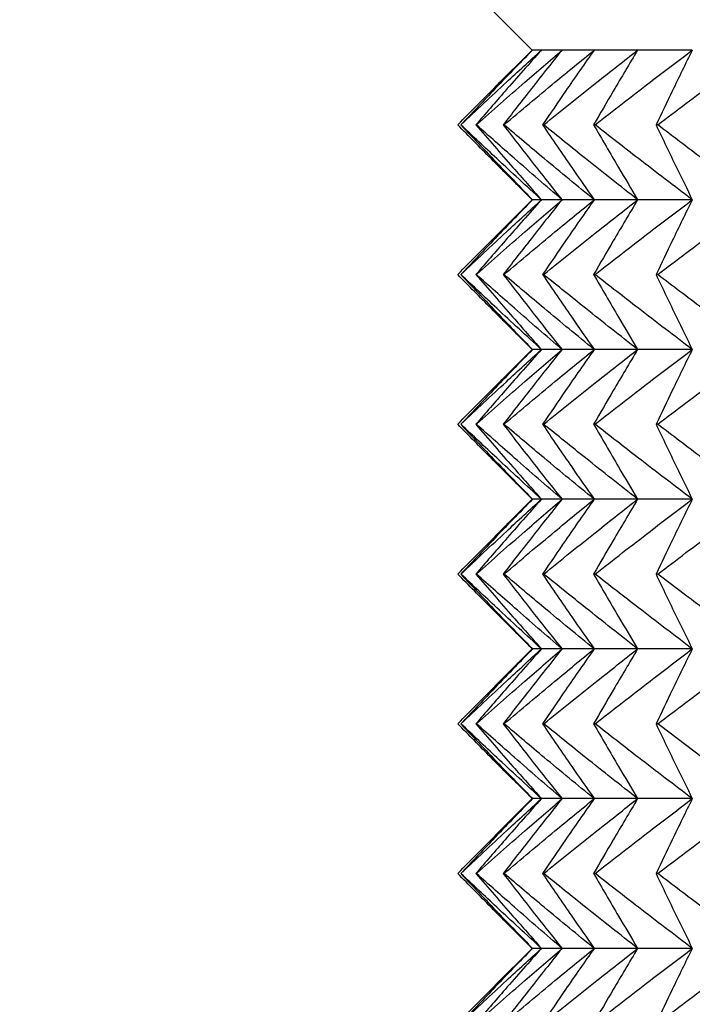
# Model space of a CAD drawing. Header units: millimetres. Extents: x 0 to 210, y 0 to 297.
# Tile 29 of 80: x 42.22 to 43.57, y 272.52 to 274.49. Entities that reach past the tile are written whole.
import ezdxf

# ---------------------------------------------------------------- set-up
doc = ezdxf.new("R2010")
doc.units = ezdxf.units.MM
doc.styles.add('SLDTEXTSTYLE0', font='TXT', dxfattribs={"width": 0.75})
doc.dimstyles.new('SLDDIMSTYLE7', dxfattribs={"dimtxt": 3.5, "dimasz": 3.302, "dimexe": 0, "dimexo": 0.0625, "dimgap": 0.875, "dimtad": 1, "dimdec": 1, "dimlfac": 2, "dimrnd": 1e-09, "dimzin": 12, "dimdsep": 46, "dimtxsty": 'SLDTEXTSTYLE0', "dimsah": 1, "dimcen": 0.09, "dimadec": 0, "dimazin": 3, "dimtfac": 1, "dimtdec": 1, "dimtofl": 0, "dimtmove": 0, "dimatfit": 3, "dimfxl": 1, "dimfrac": 2, "dimtolj": 1, "dimtzin": 12, "dimarcsym": 0})

# ---------------------------------------------------------------- blocks, each defined once
blk = doc.blocks.new('_D_6')
at = {"color": 7, "linetype": 'Continuous', "lineweight": 0}
for p, q in [((42.9507, 283.0273), (32.1034, 283.0273)), ((33.1034, 256.9252), (33.1034, 283.0273)), ((43.3974, 256.9252), (32.1034, 256.9252))]:
    blk.add_line(p, q, dxfattribs=at)
at = {"color": 7, "linetype": 'Continuous', "lineweight": 18}
for points in [[(33.1034, 283.0273), (32.5954, 279.7253), (33.6114, 279.7253)], [(33.1034, 256.9252), (33.6114, 260.2272), (32.5954, 260.2272)]]:
    blk.add_solid(points, dxfattribs=at)
at = {"color": 7, "linetype": 'Continuous', "lineweight": 18, "insert": (28.5916, 265.4533), "char_height": 3.5, "attachment_point": 1, "rotation": 90, "style": 'SLDTEXTSTYLE0'}
blk.add_mtext('52,2', dxfattribs=at)

msp = doc.modelspace()

# ---------------------------------------------------------------- linework, layer by layer
at = {"color": 7, "linetype": 'Continuous', "lineweight": 25}
for p, q in [((43.1007, 274.5773), (43.2507, 274.4273)), ((43.2507, 274.4273), (43.176, 274.3526)), ((43.2514, 274.4273), (43.2507, 274.4273)), ((43.2691, 274.4273), (43.2514, 274.4273)), ((43.3104, 274.4273), (43.2691, 274.4273)), ((43.3748, 274.4273), (43.3104, 274.4273)), ((43.462, 274.4273), (43.3748, 274.4273)), ((43.5715, 274.4273), (43.462, 274.4273)), ((43.1079, 274.2773), (43.1074, 274.2773)), ((43.1389, 274.2773), (43.1378, 274.2773)), ((43.1943, 274.2773), (43.1926, 274.2773)), ((43.2737, 274.2773), (43.2714, 274.2773)), ((43.3766, 274.2773), (43.3737, 274.2773)), ((43.5023, 274.2773), (43.4988, 274.2773)), ((43.176, 274.202), (43.2507, 274.1273)), ((43.2507, 274.1273), (43.176, 274.0526)), ((43.2514, 274.1273), (43.2507, 274.1273)), ((43.2691, 274.1273), (43.2514, 274.1273)), ((43.3104, 274.1273), (43.2691, 274.1273)), ((43.3748, 274.1273), (43.3104, 274.1273)), ((43.462, 274.1273), (43.3748, 274.1273)), ((43.5715, 274.1273), (43.462, 274.1273)), ((43.1079, 273.9773), (43.1074, 273.9773)), ((43.1389, 273.9773), (43.1378, 273.9773)), ((43.1943, 273.9773), (43.1926, 273.9773)), ((43.2737, 273.9773), (43.2714, 273.9773)), ((43.3766, 273.9773), (43.3737, 273.9773)), ((43.5023, 273.9773), (43.4988, 273.9773)), ((43.176, 273.902), (43.2507, 273.8273)), ((43.2507, 273.8273), (43.176, 273.7526)), ((43.2514, 273.8273), (43.2507, 273.8273)), ((43.2691, 273.8273), (43.2514, 273.8273)), ((43.3104, 273.8273), (43.2691, 273.8273)), ((43.3748, 273.8273), (43.3104, 273.8273)), ((43.462, 273.8273), (43.3748, 273.8273)), ((43.5715, 273.8273), (43.462, 273.8273)), ((43.1079, 273.6773), (43.1074, 273.6773)), ((43.1389, 273.6773), (43.1378, 273.6773)), ((43.1943, 273.6773), (43.1926, 273.6773)), ((43.2737, 273.6773), (43.2714, 273.6773)), ((43.3766, 273.6773), (43.3737, 273.6773)), ((43.5023, 273.6773), (43.4988, 273.6773)), ((43.176, 273.602), (43.2507, 273.5273)), ((43.2507, 273.5273), (43.176, 273.4526)), ((43.2514, 273.5273), (43.2507, 273.5273)), ((43.2691, 273.5273), (43.2514, 273.5273)), ((43.3104, 273.5273), (43.2691, 273.5273)), ((43.3748, 273.5273), (43.3104, 273.5273)), ((43.462, 273.5273), (43.3748, 273.5273)), ((43.5715, 273.5273), (43.462, 273.5273)), ((43.1079, 273.3773), (43.1074, 273.3773)), ((43.1389, 273.3773), (43.1378, 273.3773)), ((43.1943, 273.3773), (43.1926, 273.3773)), ((43.2737, 273.3773), (43.2714, 273.3773)), ((43.3766, 273.3773), (43.3737, 273.3773)), ((43.5023, 273.3773), (43.4988, 273.3773)), ((43.176, 273.302), (43.2507, 273.2273)), ((43.2507, 273.2273), (43.176, 273.1526)), ((43.2514, 273.2273), (43.2507, 273.2273)), ((43.2691, 273.2273), (43.2514, 273.2273)), ((43.3104, 273.2273), (43.2691, 273.2273)), ((43.3748, 273.2273), (43.3104, 273.2273)), ((43.462, 273.2273), (43.3748, 273.2273)), ((43.5715, 273.2273), (43.462, 273.2273)), ((43.1079, 273.0773), (43.1074, 273.0773)), ((43.1389, 273.0773), (43.1378, 273.0773)), ((43.1943, 273.0773), (43.1926, 273.0773)), ((43.2737, 273.0773), (43.2714, 273.0773)), ((43.3766, 273.0773), (43.3737, 273.0773)), ((43.5023, 273.0773), (43.4988, 273.0773)), ((43.176, 273.002), (43.2507, 272.9273)), ((43.2507, 272.9273), (43.176, 272.8526)), ((43.2514, 272.9273), (43.2507, 272.9273)), ((43.2691, 272.9273), (43.2514, 272.9273)), ((43.3104, 272.9273), (43.2691, 272.9273)), ((43.3748, 272.9273), (43.3104, 272.9273)), ((43.462, 272.9273), (43.3748, 272.9273)), ((43.5715, 272.9273), (43.462, 272.9273)), ((43.1079, 272.7773), (43.1074, 272.7773)), ((43.1389, 272.7773), (43.1378, 272.7773)), ((43.1943, 272.7773), (43.1926, 272.7773)), ((43.2737, 272.7773), (43.2714, 272.7773)), ((43.3766, 272.7773), (43.3737, 272.7773)), ((43.5023, 272.7773), (43.4988, 272.7773)), ((43.176, 272.702), (43.2507, 272.6273)), ((43.2507, 272.6273), (43.176, 272.5526)), ((43.2514, 272.6273), (43.2507, 272.6273)), ((43.2691, 272.6273), (43.2514, 272.6273)), ((43.3104, 272.6273), (43.2691, 272.6273)), ((43.3748, 272.6273), (43.3104, 272.6273)), ((43.462, 272.6273), (43.3748, 272.6273)), ((43.5715, 272.6273), (43.462, 272.6273))]:
    msp.add_line(p, q, dxfattribs=at)
for points, knots in [([(43.1014, 274.2773), (43.1296, 274.3059), (43.1792, 274.3562), (43.2296, 274.4058), (43.2514, 274.4273)], [0, 0, 0, 0, 0.567411, 1, 1, 1, 1]), ([(43.2514, 274.4273), (43.2247, 274.3999), (43.1764, 274.3502), (43.1287, 274.2998), (43.1074, 274.2773)], [0, 0, 0, 0, 0.552433, 1, 1, 1, 1]), ([(43.1079, 274.2773), (43.1382, 274.3059), (43.1916, 274.3562), (43.2457, 274.4058), (43.2691, 274.4273)], [0, 0, 0, 0, 0.5672435, 1, 1, 1, 1]), ([(43.2691, 274.4273), (43.2448, 274.3999), (43.2007, 274.3502), (43.1572, 274.2998), (43.1378, 274.2773)], [0, 0, 0, 0, 0.552216, 1, 1, 1, 1]), ([(43.1389, 274.2773), (43.1711, 274.3059), (43.2279, 274.3563), (43.2855, 274.4058), (43.3104, 274.4273)], [0, 0, 0, 0, 0.5671025, 1, 1, 1, 1]), ([(43.3104, 274.4273), (43.2885, 274.3999), (43.2489, 274.3501), (43.21, 274.2998), (43.1926, 274.2773)], [0, 0, 0, 0, 0.551967, 1, 1, 1, 1]), ([(43.1943, 274.2773), (43.2282, 274.3059), (43.2881, 274.3563), (43.3486, 274.4058), (43.3748, 274.4273)], [0, 0, 0, 0, 0.566986, 1, 1, 1, 1]), ([(43.3748, 274.4273), (43.3556, 274.3998), (43.3208, 274.3501), (43.2867, 274.2998), (43.2714, 274.2773)], [0, 0, 0, 0, 0.551688, 1, 1, 1, 1]), ([(43.2737, 274.2773), (43.3091, 274.3059), (43.3716, 274.3563), (43.4347, 274.4058), (43.462, 274.4273)], [0, 0, 0, 0, 0.566892, 1, 1, 1, 1]), ([(43.462, 274.4273), (43.4456, 274.3998), (43.4159, 274.35), (43.3868, 274.2998), (43.3737, 274.2773)], [0, 0, 0, 0, 0.551383, 1, 1, 1, 1]), ([(43.3766, 274.2773), (43.4132, 274.3059), (43.4779, 274.3563), (43.5432, 274.4058), (43.5715, 274.4273)], [0, 0, 0, 0, 0.566816, 1, 1, 1, 1]), ([(43.5715, 274.4273), (43.558, 274.3998), (43.5335, 274.35), (43.5096, 274.2998), (43.4988, 274.2773)], [0, 0, 0, 0, 0.551066, 1, 1, 1, 1]), ([(43.5023, 274.2773), (43.5399, 274.3059), (43.6063, 274.3563), (43.6734, 274.4058), (43.7024, 274.4273)], [0, 0, 0, 0, 0.566758, 1, 1, 1, 1]), ([(43.2514, 274.1273), (43.2236, 274.1547), (43.1732, 274.2044), (43.1236, 274.2548), (43.1014, 274.2773)], [0, 0, 0, 0, 0.552551, 1, 1, 1, 1]), ([(43.1074, 274.2773), (43.1344, 274.2487), (43.1821, 274.1984), (43.2305, 274.1488), (43.2514, 274.1273)], [0, 0, 0, 0, 0.567529, 1, 1, 1, 1]), ([(43.2691, 274.1273), (43.2392, 274.1547), (43.1851, 274.2044), (43.1317, 274.2548), (43.1079, 274.2773)], [0, 0, 0, 0, 0.552719, 1, 1, 1, 1]), ([(43.1378, 274.2773), (43.1625, 274.2488), (43.2059, 274.1985), (43.2501, 274.1488), (43.2691, 274.1273)], [0, 0, 0, 0, 0.567743, 1, 1, 1, 1]), ([(43.3104, 274.1273), (43.2786, 274.1547), (43.2211, 274.2043), (43.1643, 274.2548), (43.1389, 274.2773)], [0, 0, 0, 0, 0.55286, 1, 1, 1, 1]), ([(43.1926, 274.2773), (43.2147, 274.2488), (43.2536, 274.1985), (43.2932, 274.1488), (43.3104, 274.1273)], [0, 0, 0, 0, 0.567991, 1, 1, 1, 1]), ([(43.3748, 274.1273), (43.3413, 274.1547), (43.2808, 274.2043), (43.221, 274.2548), (43.1943, 274.2773)], [0, 0, 0, 0, 0.552977, 1, 1, 1, 1]), ([(43.2714, 274.2773), (43.2908, 274.2488), (43.325, 274.1985), (43.3598, 274.1488), (43.3748, 274.1273)], [0, 0, 0, 0, 0.568269, 1, 1, 1, 1]), ([(43.462, 274.1273), (43.4271, 274.1547), (43.364, 274.2043), (43.3016, 274.2548), (43.2737, 274.2773)], [0, 0, 0, 0, 0.553072, 1, 1, 1, 1]), ([(43.3737, 274.2773), (43.3903, 274.2488), (43.4194, 274.1986), (43.4492, 274.1488), (43.462, 274.1273)], [0, 0, 0, 0, 0.568572, 1, 1, 1, 1]), ([(43.5715, 274.1273), (43.5354, 274.1547), (43.4701, 274.2043), (43.4055, 274.2548), (43.3766, 274.2773)], [0, 0, 0, 0, 0.553148, 1, 1, 1, 1]), ([(43.4988, 274.2773), (43.5124, 274.2488), (43.5364, 274.1987), (43.5609, 274.1488), (43.5715, 274.1273)], [0, 0, 0, 0, 0.568889, 1, 1, 1, 1]), ([(43.7024, 274.1273), (43.6654, 274.1547), (43.5983, 274.2043), (43.5319, 274.2548), (43.5023, 274.2773)], [0, 0, 0, 0, 0.553207, 1, 1, 1, 1]), ([(43.1014, 273.9773), (43.1296, 274.0059), (43.1792, 274.0562), (43.2296, 274.1058), (43.2514, 274.1273)], [0, 0, 0, 0, 0.5674602, 1, 1, 1, 1]), ([(43.2514, 274.1273), (43.2247, 274.0999), (43.1764, 274.0502), (43.1287, 273.9998), (43.1074, 273.9773)], [0, 0, 0, 0, 0.552433, 1, 1, 1, 1]), ([(43.1079, 273.9773), (43.1382, 274.0059), (43.1916, 274.0562), (43.2457, 274.1058), (43.2691, 274.1273)], [0, 0, 0, 0, 0.56729, 1, 1, 1, 1]), ([(43.2691, 274.1273), (43.2448, 274.0999), (43.2007, 274.0502), (43.1572, 273.9998), (43.1378, 273.9773)], [0, 0, 0, 0, 0.552216, 1, 1, 1, 1]), ([(43.1389, 273.9773), (43.1711, 274.0059), (43.2279, 274.0563), (43.2855, 274.1058), (43.3104, 274.1273)], [0, 0, 0, 0, 0.567145, 1, 1, 1, 1]), ([(43.3104, 274.1273), (43.2885, 274.0998), (43.2489, 274.0501), (43.21, 273.9998), (43.1926, 273.9773)], [0, 0, 0, 0, 0.551967, 1, 1, 1, 1]), ([(43.1943, 273.9773), (43.2282, 274.0059), (43.2881, 274.0563), (43.3486, 274.1058), (43.3748, 274.1273)], [0, 0, 0, 0, 0.567027, 1, 1, 1, 1]), ([(43.3748, 274.1273), (43.3556, 274.0998), (43.3208, 274.0501), (43.2867, 273.9998), (43.2714, 273.9773)], [0, 0, 0, 0, 0.551688, 1, 1, 1, 1]), ([(43.2737, 273.9773), (43.3091, 274.0059), (43.3716, 274.0563), (43.4347, 274.1058), (43.462, 274.1273)], [0, 0, 0, 0, 0.56693, 1, 1, 1, 1]), ([(43.462, 274.1273), (43.4456, 274.0998), (43.4159, 274.05), (43.3868, 273.9998), (43.3737, 273.9773)], [0, 0, 0, 0, 0.551383, 1, 1, 1, 1]), ([(43.3766, 273.9773), (43.4132, 274.0059), (43.4779, 274.0563), (43.5432, 274.1058), (43.5715, 274.1273)], [0, 0, 0, 0, 0.566853, 1, 1, 1, 1]), ([(43.5715, 274.1273), (43.558, 274.0998), (43.5335, 274.05), (43.5096, 273.9998), (43.4988, 273.9773)], [0, 0, 0, 0, 0.551066, 1, 1, 1, 1]), ([(43.5023, 273.9773), (43.5399, 274.0059), (43.6063, 274.0563), (43.6734, 274.1059), (43.7024, 274.1273)], [0, 0, 0, 0, 0.566794, 1, 1, 1, 1]), ([(43.2514, 273.8273), (43.2236, 273.8547), (43.1732, 273.9044), (43.1236, 273.9548), (43.1014, 273.9773)], [0, 0, 0, 0, 0.552529, 1, 1, 1, 1]), ([(43.1074, 273.9773), (43.1344, 273.9487), (43.1821, 273.8984), (43.2305, 273.8488), (43.2514, 273.8273)], [0, 0, 0, 0, 0.567558, 1, 1, 1, 1]), ([(43.2691, 273.8273), (43.2392, 273.8547), (43.1851, 273.9044), (43.1317, 273.9548), (43.1079, 273.9773)], [0, 0, 0, 0, 0.552698, 1, 1, 1, 1]), ([(43.1378, 273.9773), (43.1625, 273.9487), (43.2059, 273.8984), (43.2501, 273.8488), (43.2691, 273.8273)], [0, 0, 0, 0, 0.567775, 1, 1, 1, 1]), ([(43.3104, 273.8273), (43.2786, 273.8547), (43.2211, 273.9043), (43.1643, 273.9548), (43.1389, 273.9773)], [0, 0, 0, 0, 0.552841, 1, 1, 1, 1]), ([(43.1926, 273.9773), (43.2147, 273.9488), (43.2536, 273.8985), (43.2932, 273.8488), (43.3104, 273.8273)], [0, 0, 0, 0, 0.568026, 1, 1, 1, 1]), ([(43.3748, 273.8273), (43.3413, 273.8547), (43.2808, 273.9043), (43.221, 273.9548), (43.1943, 273.9773)], [0, 0, 0, 0, 0.552959, 1, 1, 1, 1]), ([(43.2714, 273.9773), (43.2908, 273.9488), (43.325, 273.8985), (43.3598, 273.8488), (43.3748, 273.8273)], [0, 0, 0, 0, 0.568307, 1, 1, 1, 1]), ([(43.462, 273.8273), (43.4271, 273.8547), (43.364, 273.9043), (43.3016, 273.9548), (43.2737, 273.9773)], [0, 0, 0, 0, 0.5530551, 1, 1, 1, 1]), ([(43.3737, 273.9773), (43.3903, 273.9488), (43.4194, 273.8986), (43.4492, 273.8488), (43.462, 273.8273)], [0, 0, 0, 0, 0.568614, 1, 1, 1, 1]), ([(43.5715, 273.8273), (43.5354, 273.8547), (43.4701, 273.9043), (43.4055, 273.9548), (43.3766, 273.9773)], [0, 0, 0, 0, 0.553132, 1, 1, 1, 1]), ([(43.4988, 273.9773), (43.5124, 273.9488), (43.5364, 273.8987), (43.5609, 273.8488), (43.5715, 273.8273)], [0, 0, 0, 0, 0.568934, 1, 1, 1, 1]), ([(43.7024, 273.8273), (43.6654, 273.8547), (43.5983, 273.9043), (43.5319, 273.9548), (43.5023, 273.9773)], [0, 0, 0, 0, 0.553191, 1, 1, 1, 1]), ([(43.1014, 273.6773), (43.1296, 273.7059), (43.1792, 273.7562), (43.2296, 273.8058), (43.2514, 273.8273)], [0, 0, 0, 0, 0.5674321, 1, 1, 1, 1]), ([(43.2514, 273.8273), (43.2247, 273.7999), (43.1764, 273.7502), (43.1287, 273.6998), (43.1074, 273.6773)], [0, 0, 0, 0, 0.552456, 1, 1, 1, 1]), ([(43.1079, 273.6773), (43.1382, 273.7059), (43.1916, 273.7562), (43.2457, 273.8058), (43.2691, 273.8273)], [0, 0, 0, 0, 0.567264, 1, 1, 1, 1]), ([(43.2691, 273.8273), (43.2448, 273.7999), (43.2007, 273.7502), (43.1572, 273.6998), (43.1378, 273.6773)], [0, 0, 0, 0, 0.552241, 1, 1, 1, 1]), ([(43.1389, 273.6773), (43.1711, 273.7059), (43.2279, 273.7563), (43.2855, 273.8058), (43.3104, 273.8273)], [0, 0, 0, 0, 0.567121, 1, 1, 1, 1]), ([(43.3104, 273.8273), (43.2885, 273.7999), (43.2489, 273.7501), (43.21, 273.6998), (43.1926, 273.6773)], [0, 0, 0, 0, 0.551994, 1, 1, 1, 1]), ([(43.1943, 273.6773), (43.2282, 273.7059), (43.2881, 273.7563), (43.3486, 273.8059), (43.3748, 273.8273)], [0, 0, 0, 0, 0.5670037, 1, 1, 1, 1]), ([(43.3748, 273.8273), (43.3556, 273.7998), (43.3208, 273.7501), (43.2867, 273.6998), (43.2714, 273.6773)], [0, 0, 0, 0, 0.551718, 1, 1, 1, 1]), ([(43.2737, 273.6773), (43.3091, 273.7059), (43.3716, 273.7563), (43.4347, 273.8059), (43.462, 273.8273)], [0, 0, 0, 0, 0.566909, 1, 1, 1, 1]), ([(43.462, 273.8273), (43.4456, 273.7998), (43.4159, 273.75), (43.3868, 273.6998), (43.3737, 273.6773)], [0, 0, 0, 0, 0.551416, 1, 1, 1, 1]), ([(43.3766, 273.6773), (43.4132, 273.7059), (43.4779, 273.7563), (43.5432, 273.8059), (43.5715, 273.8273)], [0, 0, 0, 0, 0.566832, 1, 1, 1, 1]), ([(43.5715, 273.8273), (43.558, 273.7998), (43.5335, 273.75), (43.5096, 273.6998), (43.4988, 273.6773)], [0, 0, 0, 0, 0.551102, 1, 1, 1, 1]), ([(43.5023, 273.6773), (43.5399, 273.7059), (43.6063, 273.7563), (43.6734, 273.8059), (43.7024, 273.8273)], [0, 0, 0, 0, 0.566774, 1, 1, 1, 1]), ([(43.2514, 273.5273), (43.2236, 273.5547), (43.1732, 273.6044), (43.1236, 273.6548), (43.1014, 273.6773)], [0, 0, 0, 0, 0.552529, 1, 1, 1, 1]), ([(43.1074, 273.6773), (43.1344, 273.6487), (43.1821, 273.5984), (43.2305, 273.5488), (43.2514, 273.5273)], [0, 0, 0, 0, 0.567506, 1, 1, 1, 1]), ([(43.2691, 273.5273), (43.2392, 273.5547), (43.1851, 273.6044), (43.1317, 273.6548), (43.1079, 273.6773)], [0, 0, 0, 0, 0.552698, 1, 1, 1, 1]), ([(43.1378, 273.6773), (43.1625, 273.6487), (43.2059, 273.5985), (43.2501, 273.5488), (43.2691, 273.5273)], [0, 0, 0, 0, 0.567719, 1, 1, 1, 1]), ([(43.3104, 273.5273), (43.2786, 273.5547), (43.2211, 273.6043), (43.1643, 273.6548), (43.1389, 273.6773)], [0, 0, 0, 0, 0.552841, 1, 1, 1, 1]), ([(43.1926, 273.6773), (43.2147, 273.6488), (43.2536, 273.5985), (43.2932, 273.5488), (43.3104, 273.5273)], [0, 0, 0, 0, 0.567965, 1, 1, 1, 1]), ([(43.3748, 273.5273), (43.3413, 273.5547), (43.2808, 273.6043), (43.221, 273.6548), (43.1943, 273.6773)], [0, 0, 0, 0, 0.552959, 1, 1, 1, 1]), ([(43.2714, 273.6773), (43.2908, 273.6488), (43.325, 273.5985), (43.3598, 273.5488), (43.3748, 273.5273)], [0, 0, 0, 0, 0.5682399, 1, 1, 1, 1]), ([(43.462, 273.5273), (43.4271, 273.5547), (43.364, 273.6043), (43.3016, 273.6548), (43.2737, 273.6773)], [0, 0, 0, 0, 0.5530551, 1, 1, 1, 1]), ([(43.3737, 273.6773), (43.3903, 273.6488), (43.4194, 273.5986), (43.4492, 273.5488), (43.462, 273.5273)], [0, 0, 0, 0, 0.568541, 1, 1, 1, 1]), ([(43.5715, 273.5273), (43.5354, 273.5547), (43.4701, 273.6043), (43.4055, 273.6547), (43.3766, 273.6773)], [0, 0, 0, 0, 0.553132, 1, 1, 1, 1]), ([(43.4988, 273.6773), (43.5124, 273.6488), (43.5364, 273.5987), (43.5609, 273.5488), (43.5715, 273.5273)], [0, 0, 0, 0, 0.568854, 1, 1, 1, 1]), ([(43.7024, 273.5273), (43.6654, 273.5547), (43.5983, 273.6043), (43.5319, 273.6547), (43.5023, 273.6773)], [0, 0, 0, 0, 0.553191, 1, 1, 1, 1]), ([(43.1014, 273.3773), (43.1296, 273.4059), (43.1792, 273.4562), (43.2296, 273.5058), (43.2514, 273.5273)], [0, 0, 0, 0, 0.5674602, 1, 1, 1, 1]), ([(43.2514, 273.5273), (43.2247, 273.4999), (43.1764, 273.4502), (43.1287, 273.3998), (43.1074, 273.3773)], [0, 0, 0, 0, 0.552433, 1, 1, 1, 1]), ([(43.1079, 273.3773), (43.1382, 273.4059), (43.1916, 273.4563), (43.2457, 273.5058), (43.2691, 273.5273)], [0, 0, 0, 0, 0.56729, 1, 1, 1, 1]), ([(43.2691, 273.5273), (43.2448, 273.4999), (43.2007, 273.4502), (43.1572, 273.3998), (43.1378, 273.3773)], [0, 0, 0, 0, 0.552216, 1, 1, 1, 1]), ([(43.1389, 273.3773), (43.1711, 273.4059), (43.2279, 273.4563), (43.2855, 273.5058), (43.3104, 273.5273)], [0, 0, 0, 0, 0.567145, 1, 1, 1, 1]), ([(43.3104, 273.5273), (43.2885, 273.4999), (43.2489, 273.4501), (43.21, 273.3998), (43.1926, 273.3773)], [0, 0, 0, 0, 0.551967, 1, 1, 1, 1]), ([(43.1943, 273.3773), (43.2282, 273.4059), (43.2881, 273.4563), (43.3486, 273.5059), (43.3748, 273.5273)], [0, 0, 0, 0, 0.567027, 1, 1, 1, 1]), ([(43.3748, 273.5273), (43.3556, 273.4998), (43.3208, 273.4501), (43.2867, 273.3998), (43.2714, 273.3773)], [0, 0, 0, 0, 0.551688, 1, 1, 1, 1]), ([(43.2737, 273.3773), (43.3091, 273.4059), (43.3716, 273.4563), (43.4347, 273.5059), (43.462, 273.5273)], [0, 0, 0, 0, 0.56693, 1, 1, 1, 1]), ([(43.462, 273.5273), (43.4456, 273.4998), (43.4159, 273.45), (43.3868, 273.3998), (43.3737, 273.3773)], [0, 0, 0, 0, 0.551383, 1, 1, 1, 1]), ([(43.3766, 273.3773), (43.4132, 273.4059), (43.4779, 273.4563), (43.5432, 273.5059), (43.5715, 273.5273)], [0, 0, 0, 0, 0.566853, 1, 1, 1, 1]), ([(43.5715, 273.5273), (43.558, 273.4998), (43.5335, 273.45), (43.5096, 273.3998), (43.4988, 273.3773)], [0, 0, 0, 0, 0.551066, 1, 1, 1, 1]), ([(43.5023, 273.3773), (43.5399, 273.4059), (43.6063, 273.4563), (43.6734, 273.5059), (43.7024, 273.5273)], [0, 0, 0, 0, 0.566794, 1, 1, 1, 1]), ([(43.2514, 273.2273), (43.2236, 273.2547), (43.1732, 273.3044), (43.1236, 273.3548), (43.1014, 273.3773)], [0, 0, 0, 0, 0.552551, 1, 1, 1, 1]), ([(43.1074, 273.3773), (43.1344, 273.3487), (43.1821, 273.2984), (43.2305, 273.2488), (43.2514, 273.2273)], [0, 0, 0, 0, 0.567529, 1, 1, 1, 1]), ([(43.2691, 273.2273), (43.2392, 273.2547), (43.1851, 273.3044), (43.1317, 273.3548), (43.1079, 273.3773)], [0, 0, 0, 0, 0.552719, 1, 1, 1, 1]), ([(43.1378, 273.3773), (43.1625, 273.3488), (43.2059, 273.2985), (43.2501, 273.2488), (43.2691, 273.2273)], [0, 0, 0, 0, 0.567743, 1, 1, 1, 1]), ([(43.3104, 273.2273), (43.2786, 273.2547), (43.2211, 273.3043), (43.1643, 273.3548), (43.1389, 273.3773)], [0, 0, 0, 0, 0.55286, 1, 1, 1, 1]), ([(43.1926, 273.3773), (43.2147, 273.3488), (43.2536, 273.2985), (43.2932, 273.2488), (43.3104, 273.2273)], [0, 0, 0, 0, 0.567991, 1, 1, 1, 1]), ([(43.3748, 273.2273), (43.3413, 273.2547), (43.2808, 273.3043), (43.221, 273.3548), (43.1943, 273.3773)], [0, 0, 0, 0, 0.552977, 1, 1, 1, 1]), ([(43.2714, 273.3773), (43.2908, 273.3488), (43.325, 273.2985), (43.3598, 273.2488), (43.3748, 273.2273)], [0, 0, 0, 0, 0.568269, 1, 1, 1, 1]), ([(43.462, 273.2273), (43.4271, 273.2547), (43.364, 273.3043), (43.3016, 273.3548), (43.2737, 273.3773)], [0, 0, 0, 0, 0.553072, 1, 1, 1, 1]), ([(43.3737, 273.3773), (43.3903, 273.3488), (43.4194, 273.2986), (43.4492, 273.2488), (43.462, 273.2273)], [0, 0, 0, 0, 0.568572, 1, 1, 1, 1]), ([(43.5715, 273.2273), (43.5354, 273.2547), (43.4701, 273.3043), (43.4055, 273.3548), (43.3766, 273.3773)], [0, 0, 0, 0, 0.553148, 1, 1, 1, 1]), ([(43.4988, 273.3773), (43.5124, 273.3488), (43.5364, 273.2987), (43.5609, 273.2488), (43.5715, 273.2273)], [0, 0, 0, 0, 0.568889, 1, 1, 1, 1]), ([(43.7024, 273.2273), (43.6654, 273.2547), (43.5983, 273.3043), (43.5319, 273.3548), (43.5023, 273.3773)], [0, 0, 0, 0, 0.553207, 1, 1, 1, 1]), ([(43.1014, 273.0773), (43.1296, 273.1059), (43.1792, 273.1562), (43.2296, 273.2058), (43.2514, 273.2273)], [0, 0, 0, 0, 0.5674602, 1, 1, 1, 1]), ([(43.2514, 273.2273), (43.2247, 273.1999), (43.1764, 273.1502), (43.1287, 273.0998), (43.1074, 273.0773)], [0, 0, 0, 0, 0.552433, 1, 1, 1, 1]), ([(43.1079, 273.0773), (43.1382, 273.1059), (43.1916, 273.1562), (43.2457, 273.2058), (43.2691, 273.2273)], [0, 0, 0, 0, 0.56729, 1, 1, 1, 1]), ([(43.2691, 273.2273), (43.2448, 273.1999), (43.2007, 273.1502), (43.1572, 273.0998), (43.1378, 273.0773)], [0, 0, 0, 0, 0.552216, 1, 1, 1, 1]), ([(43.1389, 273.0773), (43.1711, 273.1059), (43.2279, 273.1563), (43.2855, 273.2058), (43.3104, 273.2273)], [0, 0, 0, 0, 0.567145, 1, 1, 1, 1]), ([(43.3104, 273.2273), (43.2885, 273.1998), (43.2489, 273.1501), (43.21, 273.0998), (43.1926, 273.0773)], [0, 0, 0, 0, 0.551967, 1, 1, 1, 1]), ([(43.1943, 273.0773), (43.2282, 273.1059), (43.2881, 273.1563), (43.3486, 273.2058), (43.3748, 273.2273)], [0, 0, 0, 0, 0.567027, 1, 1, 1, 1]), ([(43.3748, 273.2273), (43.3556, 273.1998), (43.3208, 273.1501), (43.2867, 273.0998), (43.2714, 273.0773)], [0, 0, 0, 0, 0.551688, 1, 1, 1, 1]), ([(43.2737, 273.0773), (43.3091, 273.1059), (43.3716, 273.1563), (43.4347, 273.2058), (43.462, 273.2273)], [0, 0, 0, 0, 0.56693, 1, 1, 1, 1]), ([(43.462, 273.2273), (43.4456, 273.1998), (43.4159, 273.15), (43.3868, 273.0998), (43.3737, 273.0773)], [0, 0, 0, 0, 0.551383, 1, 1, 1, 1]), ([(43.3766, 273.0773), (43.4132, 273.1059), (43.4779, 273.1563), (43.5432, 273.2058), (43.5715, 273.2273)], [0, 0, 0, 0, 0.566853, 1, 1, 1, 1]), ([(43.5715, 273.2273), (43.558, 273.1998), (43.5335, 273.15), (43.5096, 273.0998), (43.4988, 273.0773)], [0, 0, 0, 0, 0.551066, 1, 1, 1, 1]), ([(43.5023, 273.0773), (43.5399, 273.1059), (43.6063, 273.1563), (43.6734, 273.2058), (43.7024, 273.2273)], [0, 0, 0, 0, 0.566794, 1, 1, 1, 1]), ([(43.2514, 272.9273), (43.2236, 272.9547), (43.1732, 273.0044), (43.1236, 273.0548), (43.1014, 273.0773)], [0, 0, 0, 0, 0.552529, 1, 1, 1, 1]), ([(43.1074, 273.0773), (43.1344, 273.0487), (43.1821, 272.9984), (43.2305, 272.9488), (43.2514, 272.9273)], [0, 0, 0, 0, 0.567558, 1, 1, 1, 1]), ([(43.2691, 272.9273), (43.2392, 272.9547), (43.1851, 273.0044), (43.1317, 273.0548), (43.1079, 273.0773)], [0, 0, 0, 0, 0.552698, 1, 1, 1, 1]), ([(43.1378, 273.0773), (43.1625, 273.0487), (43.2059, 272.9984), (43.2501, 272.9488), (43.2691, 272.9273)], [0, 0, 0, 0, 0.567775, 1, 1, 1, 1]), ([(43.3104, 272.9273), (43.2786, 272.9547), (43.2211, 273.0043), (43.1643, 273.0548), (43.1389, 273.0773)], [0, 0, 0, 0, 0.552841, 1, 1, 1, 1]), ([(43.1926, 273.0773), (43.2147, 273.0488), (43.2536, 272.9985), (43.2932, 272.9488), (43.3104, 272.9273)], [0, 0, 0, 0, 0.568026, 1, 1, 1, 1]), ([(43.3748, 272.9273), (43.3413, 272.9547), (43.2808, 273.0043), (43.221, 273.0548), (43.1943, 273.0773)], [0, 0, 0, 0, 0.552959, 1, 1, 1, 1]), ([(43.2714, 273.0773), (43.2908, 273.0488), (43.325, 272.9985), (43.3598, 272.9488), (43.3748, 272.9273)], [0, 0, 0, 0, 0.568307, 1, 1, 1, 1]), ([(43.462, 272.9273), (43.4271, 272.9547), (43.364, 273.0043), (43.3016, 273.0548), (43.2737, 273.0773)], [0, 0, 0, 0, 0.5530551, 1, 1, 1, 1]), ([(43.3737, 273.0773), (43.3903, 273.0488), (43.4194, 272.9986), (43.4492, 272.9488), (43.462, 272.9273)], [0, 0, 0, 0, 0.568614, 1, 1, 1, 1]), ([(43.5715, 272.9273), (43.5354, 272.9547), (43.4701, 273.0043), (43.4055, 273.0548), (43.3766, 273.0773)], [0, 0, 0, 0, 0.553132, 1, 1, 1, 1]), ([(43.4988, 273.0773), (43.5124, 273.0488), (43.5364, 272.9987), (43.5609, 272.9488), (43.5715, 272.9273)], [0, 0, 0, 0, 0.568934, 1, 1, 1, 1]), ([(43.7024, 272.9273), (43.6654, 272.9547), (43.5983, 273.0043), (43.5319, 273.0548), (43.5023, 273.0773)], [0, 0, 0, 0, 0.553191, 1, 1, 1, 1]), ([(43.1014, 272.7773), (43.1296, 272.8059), (43.1792, 272.8562), (43.2296, 272.9058), (43.2514, 272.9273)], [0, 0, 0, 0, 0.5674321, 1, 1, 1, 1]), ([(43.2514, 272.9273), (43.2247, 272.8999), (43.1764, 272.8502), (43.1287, 272.7998), (43.1074, 272.7773)], [0, 0, 0, 0, 0.552456, 1, 1, 1, 1]), ([(43.1079, 272.7773), (43.1382, 272.8059), (43.1916, 272.8562), (43.2457, 272.9058), (43.2691, 272.9273)], [0, 0, 0, 0, 0.567264, 1, 1, 1, 1]), ([(43.2691, 272.9273), (43.2448, 272.8999), (43.2007, 272.8502), (43.1572, 272.7998), (43.1378, 272.7773)], [0, 0, 0, 0, 0.552241, 1, 1, 1, 1]), ([(43.1389, 272.7773), (43.1711, 272.8059), (43.2279, 272.8563), (43.2855, 272.9058), (43.3104, 272.9273)], [0, 0, 0, 0, 0.567121, 1, 1, 1, 1]), ([(43.3104, 272.9273), (43.2885, 272.8999), (43.2489, 272.8501), (43.21, 272.7998), (43.1926, 272.7773)], [0, 0, 0, 0, 0.551994, 1, 1, 1, 1]), ([(43.1943, 272.7773), (43.2282, 272.8059), (43.2881, 272.8563), (43.3486, 272.9058), (43.3748, 272.9273)], [0, 0, 0, 0, 0.5670037, 1, 1, 1, 1]), ([(43.3748, 272.9273), (43.3556, 272.8998), (43.3208, 272.8501), (43.2867, 272.7998), (43.2714, 272.7773)], [0, 0, 0, 0, 0.551718, 1, 1, 1, 1]), ([(43.2737, 272.7773), (43.3091, 272.8059), (43.3716, 272.8563), (43.4347, 272.9059), (43.462, 272.9273)], [0, 0, 0, 0, 0.566909, 1, 1, 1, 1]), ([(43.462, 272.9273), (43.4456, 272.8998), (43.4159, 272.85), (43.3868, 272.7998), (43.3737, 272.7773)], [0, 0, 0, 0, 0.551416, 1, 1, 1, 1]), ([(43.3766, 272.7773), (43.4132, 272.8059), (43.4779, 272.8563), (43.5432, 272.9059), (43.5715, 272.9273)], [0, 0, 0, 0, 0.566832, 1, 1, 1, 1]), ([(43.5715, 272.9273), (43.558, 272.8998), (43.5335, 272.85), (43.5096, 272.7998), (43.4988, 272.7773)], [0, 0, 0, 0, 0.551102, 1, 1, 1, 1]), ([(43.5023, 272.7773), (43.5399, 272.8059), (43.6063, 272.8563), (43.6734, 272.9059), (43.7024, 272.9273)], [0, 0, 0, 0, 0.566774, 1, 1, 1, 1]), ([(43.2514, 272.6273), (43.2236, 272.6547), (43.1732, 272.7044), (43.1236, 272.7548), (43.1014, 272.7773)], [0, 0, 0, 0, 0.552529, 1, 1, 1, 1]), ([(43.1074, 272.7773), (43.1344, 272.7487), (43.1821, 272.6984), (43.2305, 272.6488), (43.2514, 272.6273)], [0, 0, 0, 0, 0.567506, 1, 1, 1, 1]), ([(43.2691, 272.6273), (43.2392, 272.6547), (43.1851, 272.7044), (43.1317, 272.7548), (43.1079, 272.7773)], [0, 0, 0, 0, 0.552698, 1, 1, 1, 1]), ([(43.1378, 272.7773), (43.1625, 272.7487), (43.2059, 272.6985), (43.2501, 272.6488), (43.2691, 272.6273)], [0, 0, 0, 0, 0.567719, 1, 1, 1, 1]), ([(43.3104, 272.6273), (43.2786, 272.6547), (43.2211, 272.7043), (43.1643, 272.7548), (43.1389, 272.7773)], [0, 0, 0, 0, 0.552841, 1, 1, 1, 1]), ([(43.1926, 272.7773), (43.2147, 272.7488), (43.2536, 272.6985), (43.2932, 272.6488), (43.3104, 272.6273)], [0, 0, 0, 0, 0.567965, 1, 1, 1, 1]), ([(43.3748, 272.6273), (43.3413, 272.6547), (43.2808, 272.7043), (43.221, 272.7548), (43.1943, 272.7773)], [0, 0, 0, 0, 0.552959, 1, 1, 1, 1]), ([(43.2714, 272.7773), (43.2908, 272.7488), (43.325, 272.6985), (43.3598, 272.6488), (43.3748, 272.6273)], [0, 0, 0, 0, 0.5682399, 1, 1, 1, 1]), ([(43.462, 272.6273), (43.4271, 272.6547), (43.364, 272.7043), (43.3016, 272.7547), (43.2737, 272.7773)], [0, 0, 0, 0, 0.5530551, 1, 1, 1, 1]), ([(43.3737, 272.7773), (43.3903, 272.7488), (43.4194, 272.6986), (43.4492, 272.6488), (43.462, 272.6273)], [0, 0, 0, 0, 0.568541, 1, 1, 1, 1]), ([(43.5715, 272.6273), (43.5354, 272.6547), (43.4701, 272.7043), (43.4055, 272.7547), (43.3766, 272.7773)], [0, 0, 0, 0, 0.553132, 1, 1, 1, 1]), ([(43.4988, 272.7773), (43.5124, 272.7488), (43.5364, 272.6987), (43.5609, 272.6488), (43.5715, 272.6273)], [0, 0, 0, 0, 0.568854, 1, 1, 1, 1]), ([(43.7024, 272.6273), (43.6654, 272.6547), (43.5983, 272.7043), (43.5319, 272.7547), (43.5023, 272.7773)], [0, 0, 0, 0, 0.553191, 1, 1, 1, 1]), ([(43.1014, 272.4773), (43.1296, 272.5059), (43.1792, 272.5562), (43.2296, 272.6058), (43.2514, 272.6273)], [0, 0, 0, 0, 0.5674602, 1, 1, 1, 1]), ([(43.2514, 272.6273), (43.2247, 272.5999), (43.1764, 272.5502), (43.1287, 272.4998), (43.1074, 272.4773)], [0, 0, 0, 0, 0.552433, 1, 1, 1, 1]), ([(43.1079, 272.4773), (43.1382, 272.5059), (43.1916, 272.5563), (43.2457, 272.6058), (43.2691, 272.6273)], [0, 0, 0, 0, 0.56729, 1, 1, 1, 1]), ([(43.2691, 272.6273), (43.2448, 272.5999), (43.2007, 272.5502), (43.1572, 272.4998), (43.1378, 272.4773)], [0, 0, 0, 0, 0.552216, 1, 1, 1, 1]), ([(43.1389, 272.4773), (43.1711, 272.5059), (43.2279, 272.5563), (43.2855, 272.6058), (43.3104, 272.6273)], [0, 0, 0, 0, 0.567145, 1, 1, 1, 1]), ([(43.3104, 272.6273), (43.2885, 272.5999), (43.2489, 272.5501), (43.21, 272.4998), (43.1926, 272.4773)], [0, 0, 0, 0, 0.551967, 1, 1, 1, 1]), ([(43.1943, 272.4773), (43.2282, 272.5059), (43.2881, 272.5563), (43.3486, 272.6059), (43.3748, 272.6273)], [0, 0, 0, 0, 0.567027, 1, 1, 1, 1]), ([(43.3748, 272.6273), (43.3556, 272.5998), (43.3208, 272.5501), (43.2867, 272.4998), (43.2714, 272.4773)], [0, 0, 0, 0, 0.551688, 1, 1, 1, 1]), ([(43.2737, 272.4773), (43.3091, 272.5059), (43.3716, 272.5563), (43.4347, 272.6059), (43.462, 272.6273)], [0, 0, 0, 0, 0.56693, 1, 1, 1, 1]), ([(43.462, 272.6273), (43.4456, 272.5998), (43.4159, 272.55), (43.3868, 272.4998), (43.3737, 272.4773)], [0, 0, 0, 0, 0.551383, 1, 1, 1, 1]), ([(43.3766, 272.4773), (43.4132, 272.5059), (43.4779, 272.5563), (43.5432, 272.6059), (43.5715, 272.6273)], [0, 0, 0, 0, 0.566853, 1, 1, 1, 1]), ([(43.5715, 272.6273), (43.558, 272.5998), (43.5335, 272.55), (43.5096, 272.4998), (43.4988, 272.4773)], [0, 0, 0, 0, 0.551066, 1, 1, 1, 1]), ([(43.5023, 272.4773), (43.5399, 272.5059), (43.6063, 272.5563), (43.6734, 272.6059), (43.7024, 272.6273)], [0, 0, 0, 0, 0.566794, 1, 1, 1, 1])]:
    msp.add_open_spline(points, degree=3, knots=knots, dxfattribs=at)

# ---------------------------------------------------------------- dimensions: what is measured, and where the dimension line sits
at = {"color": 7, "linetype": 'Continuous', "lineweight": 18}
dim = msp.add_linear_dim(base=(33.1034, 283.0273), p1=(44.3974, 256.9252), p2=(43.9507, 283.0273), angle=90, dimstyle='SLDDIMSTYLE7', dxfattribs=at)
dim.commit()
dim.dimension.update_dxf_attribs({"geometry": '_D_6', "text_midpoint": (33.1034, 269.979), "dimtype": 160})

doc.saveas('drawing.dxf')
